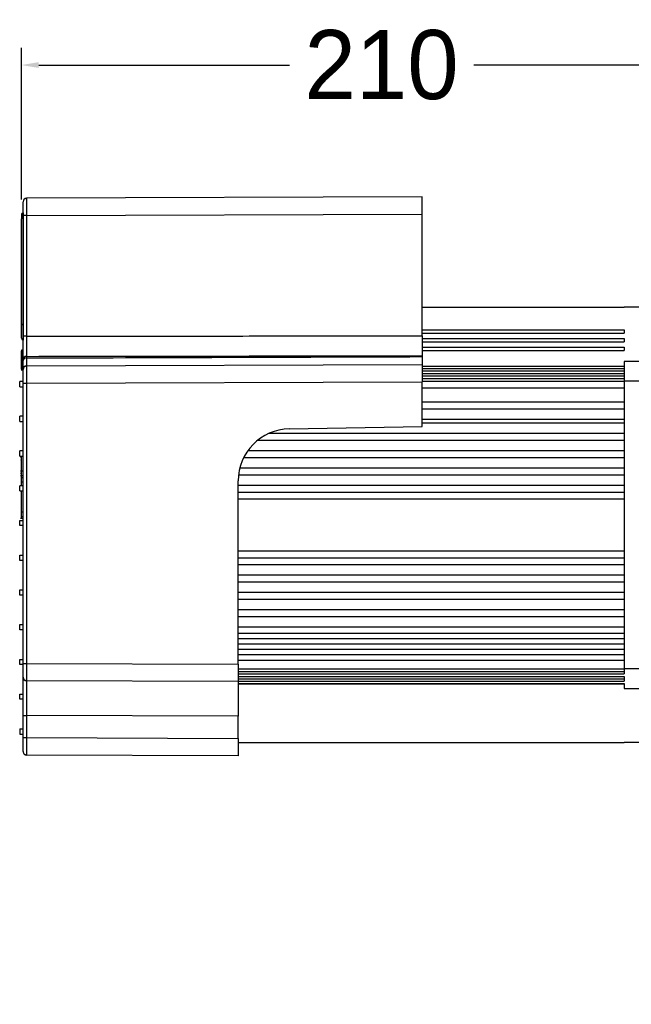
# Model space of a CAD drawing. Header units: millimetres. Extents: x 1088 to 3786, y 72 to 1979.
# Tile 53 of 62: x 2610 to 2787, y 1435 to 1720. Entities that reach past the tile are written whole.
import ezdxf

# ---------------------------------------------------------------- set-up
doc = ezdxf.new("R2010")
doc.units = ezdxf.units.MM
doc.dimstyles.get("Standard").update_dxf_attribs({"dimtxt": 20, "dimasz": 5, "dimexe": 5, "dimexo": 5, "dimgap": 5, "dimtad": 0, "dimtih": 1, "dimtoh": 1, "dimdsep": 46, "dimtxsty": 'Standard', "dimcen": 0.09, "dimadec": 0, "dimazin": 0, "dimtfac": 1, "dimtofl": 0, "dimtmove": 0, "dimatfit": 3, "dimfxl": 0, "dimtolj": 1, "dimtzin": 0, "dimarcsym": 0})

# ---------------------------------------------------------------- blocks, each defined once
blk = doc.blocks.new('*D36')
at = {"color": 0, "lineweight": -2}
for p, q in [((2610.36, 1667.61), (2610.36, 1711.51)), ((2818.84, 1662.46), (2818.84, 1711.51)), ((2615.36, 1706.51), (2687.93, 1706.51)), ((2813.84, 1706.51), (2741.26, 1706.51))]:
    blk.add_line(p, q, dxfattribs=at)
at = {"color": 0, "lineweight": 18}
for points in [[(2615.36, 1707.35), (2615.36, 1705.68), (2610.36, 1706.51)], [(2813.84, 1707.35), (2813.84, 1705.68), (2818.84, 1706.51)]]:
    blk.add_solid(points, dxfattribs=at)
at = {"layer": 'Defpoints', "color": 0, "lineweight": 18}
for p in [(2610.36, 1706.51), (2610.36, 1662.61), (2818.84, 1657.46)]:
    blk.add_point(p, dxfattribs=at)
at = {"color": 0, "lineweight": 18, "insert": (2714.6, 1706.51), "char_height": 20, "attachment_point": 5}
blk.add_mtext('\\A1;210', dxfattribs=at)
blk = doc.blocks.new('*D38')
at = {"color": 0, "lineweight": -2}
for p, q in [((2884.24, 1495.96), (2884.24, 984.23)), ((2670.19, 1279.66), (2670.19, 984.23)), ((2675.19, 989.23), (2748.88, 989.23)), ((2879.24, 989.23), (2805.55, 989.23))]:
    blk.add_line(p, q, dxfattribs=at)
at = {"color": 0, "lineweight": 18}
for points in [[(2675.19, 990.06), (2675.19, 988.4), (2670.19, 989.23)], [(2879.24, 990.06), (2879.24, 988.4), (2884.24, 989.23)]]:
    blk.add_solid(points, dxfattribs=at)
at = {"layer": 'Defpoints', "color": 0, "lineweight": 18}
for p in [(2884.24, 1500.96), (2670.19, 1284.66), (2884.24, 989.23)]:
    blk.add_point(p, dxfattribs=at)
at = {"color": 0, "lineweight": 18, "insert": (2777.21, 989.23), "char_height": 20, "attachment_point": 5}
blk.add_mtext('\\A1;218', dxfattribs=at)

msp = doc.modelspace()

# ---------------------------------------------------------------- linework, layer by layer
for p, q in [((2610.863, 1662.934), (2610.863, 1666.954)), ((2726.337, 1668.359), (2611.864, 1667.959)), ((2726.337, 1663.334), (2726.337, 1668.359)), ((2610.358, 1663.228), (2610.358, 1662.001)), ((2610.358, 1631.227), (2610.358, 1662.001)), ((2610.863, 1663.728), (2610.858, 1663.728)), ((2610.858, 1663.728), (2610.858, 1662.256)), ((2610.863, 1662.256), (2610.858, 1662.256)), ((2610.858, 1662.256), (2610.858, 1631.482)), ((2610.863, 1628.022), (2610.863, 1662.934)), ((2611.864, 1662.934), (2610.863, 1662.934)), ((2611.864, 1662.934), (2726.337, 1663.334)), ((2611.864, 1662.934), (2611.864, 1628.022)), ((2726.337, 1628.191), (2726.337, 1663.334)), ((2726.339, 1636.461), (2784.837, 1636.461)), ((2791.837, 1636.461), (2784.837, 1636.461)), ((2610.358, 1627.454), (2610.358, 1631.227)), ((2610.863, 1631.482), (2610.858, 1631.482)), ((2610.858, 1631.482), (2610.858, 1626.954)), ((2726.339, 1629.934), (2784.837, 1629.934)), ((2784.837, 1629.934), (2784.837, 1628.934)), ((2611.864, 1628.022), (2610.863, 1628.022)), ((2726.337, 1628.191), (2726.337, 1622.41)), ((2726.339, 1628.934), (2784.837, 1628.934)), ((2726.339, 1627.424), (2784.837, 1627.424)), ((2784.837, 1627.424), (2784.837, 1626.424)), ((2610.763, 1624.048), (2610.458, 1624.048)), ((2610.763, 1623.954), (2610.458, 1623.954)), ((2610.458, 1623.954), (2610.458, 1622.439)), ((2610.763, 1622.439), (2610.763, 1623.954)), ((2726.339, 1626.424), (2784.837, 1626.424)), ((2726.339, 1624.924), (2784.837, 1624.924)), ((2726.339, 1623.924), (2784.837, 1623.924)), ((2784.837, 1624.924), (2784.837, 1623.924)), ((2610.358, 1622.529), (2610.296, 1622.529)), ((2610.358, 1622.339), (2610.358, 1623.854)), ((2610.358, 1623.507), (2610.358, 1623.507)), ((2610.358, 1622.429), (2610.358, 1622.429)), ((2610.358, 1620.97), (2610.358, 1622.339)), ((2610.763, 1622.439), (2610.458, 1622.439)), ((2610.458, 1622.439), (2610.458, 1620.96)), ((2610.763, 1620.96), (2610.763, 1622.439)), ((2610.863, 1622.629), (2610.863, 1622.629)), ((2610.863, 1621.034), (2610.863, 1621.504)), ((2611.864, 1622.228), (2611.864, 1621.751)), ((2726.337, 1622.41), (2726.337, 1622.138)), ((2726.337, 1622.138), (2726.337, 1619.847)), ((2610.298, 1618.364), (2610.337, 1618.364)), ((2610.337, 1618.364), (2610.458, 1618.364)), ((2610.358, 1618.554), (2610.358, 1620.97)), ((2610.763, 1620.96), (2610.458, 1620.96)), ((2610.458, 1620.96), (2610.458, 1618.454)), ((2610.763, 1618.454), (2610.458, 1618.454)), ((2610.458, 1618.364), (2610.763, 1618.364)), ((2610.458, 1618.36), (2610.763, 1618.36)), ((2610.763, 1618.454), (2610.763, 1620.96)), ((2610.863, 1614.422), (2610.863, 1618.442)), ((2610.863, 1618.264), (2610.863, 1618.264)), ((2611.864, 1619.447), (2726.337, 1619.847)), ((2726.337, 1619.847), (2726.337, 1614.822)), ((2726.339, 1619.413), (2784.837, 1619.413)), ((2726.339, 1619.4), (2784.837, 1619.4)), ((2726.339, 1618.71), (2784.837, 1618.71)), ((2784.837, 1620.752), (2784.837, 1619.4)), ((2791.837, 1620.752), (2784.837, 1620.752)), ((2784.837, 1619.4), (2784.837, 1616.572)), ((2726.339, 1618.003), (2784.837, 1618.003)), ((2726.339, 1617.296), (2784.837, 1617.296)), ((2726.339, 1616.572), (2784.837, 1616.572)), ((2726.339, 1615.865), (2784.837, 1615.865)), ((2784.837, 1616.572), (2784.837, 1615.084)), ((2610.863, 1614.949), (2609.858, 1614.949)), ((2609.858, 1613.441), (2609.858, 1614.949)), ((2609.858, 1613.441), (2610.863, 1613.441)), ((2610.863, 1614.422), (2611.864, 1614.422)), ((2610.863, 1533.382), (2610.863, 1614.422)), ((2611.864, 1614.422), (2726.337, 1614.822)), ((2611.864, 1614.422), (2611.864, 1533.382)), ((2726.337, 1601.919), (2726.337, 1614.822)), ((2726.339, 1615.084), (2784.837, 1615.084)), ((2726.339, 1613.084), (2784.837, 1613.084)), ((2791.837, 1615.084), (2784.837, 1615.084)), ((2784.837, 1615.084), (2784.837, 1531.837)), ((2726.339, 1609.084), (2784.837, 1609.084)), ((2726.339, 1607.084), (2784.837, 1607.084)), ((2610.863, 1604.899), (2609.858, 1604.899)), ((2609.858, 1603.391), (2609.858, 1604.899)), ((2726.339, 1604.084), (2784.837, 1604.084)), ((2609.858, 1603.391), (2610.863, 1603.391)), ((2687.884, 1601.248), (2726.337, 1601.919)), ((2726.339, 1602.961), (2784.837, 1602.961)), ((2682.047, 1599.961), (2784.837, 1599.961)), ((2678.748, 1597.961), (2784.837, 1597.961)), ((2610.863, 1594.849), (2609.858, 1594.849)), ((2609.858, 1593.341), (2609.858, 1594.849)), ((2609.858, 1593.341), (2610.863, 1593.341)), ((2610.265, 1593.153), (2610.133, 1593.153)), ((2610.265, 1592.964), (2610.14, 1592.964)), ((2674.686, 1592.961), (2784.837, 1592.961)), ((2675.898, 1594.961), (2784.837, 1594.961)), ((2673.556, 1589.961), (2784.837, 1589.961)), ((2610.14, 1589.142), (2610.863, 1589.142)), ((2610.265, 1588.315), (2610.14, 1588.315)), ((2610.863, 1587.625), (2610.14, 1587.625)), ((2610.265, 1587.174), (2610.863, 1587.174)), ((2673.179, 1587.961), (2784.837, 1587.961)), ((2610.863, 1584.799), (2609.858, 1584.799)), ((2609.858, 1583.291), (2609.858, 1584.799)), ((2610.265, 1585.891), (2610.863, 1585.891)), ((2673.072, 1533.168), (2673.072, 1586.176)), ((2673.072, 1584.961), (2784.837, 1584.961)), ((2609.858, 1583.291), (2610.863, 1583.291)), ((2673.072, 1582.961), (2784.837, 1582.961)), ((2673.072, 1580.961), (2784.837, 1580.961)), ((2610.265, 1577.229), (2610.863, 1577.229)), ((2610.265, 1575.889), (2610.863, 1575.889)), ((2609.858, 1574.749), (2610.863, 1574.749)), ((2609.858, 1573.241), (2609.858, 1574.749)), ((2610.863, 1573.241), (2609.858, 1573.241)), ((2610.14, 1575.389), (2610.863, 1575.389)), ((2609.858, 1564.699), (2610.863, 1564.699)), ((2609.858, 1563.191), (2609.858, 1564.699)), ((2673.072, 1565.961), (2784.837, 1565.961)), ((2610.863, 1563.191), (2609.858, 1563.191)), ((2673.072, 1563.961), (2784.837, 1563.961)), ((2673.072, 1561.961), (2784.837, 1561.961)), ((2673.072, 1558.961), (2784.837, 1558.961)), ((2673.072, 1556.961), (2784.837, 1556.961)), ((2609.858, 1554.649), (2610.863, 1554.649)), ((2609.858, 1553.141), (2609.858, 1554.649)), ((2610.863, 1553.141), (2609.858, 1553.141)), ((2673.072, 1553.961), (2784.837, 1553.961)), ((2673.072, 1551.961), (2784.837, 1551.961)), ((2673.072, 1548.961), (2784.837, 1548.961)), ((2609.858, 1544.599), (2610.863, 1544.599)), ((2609.858, 1543.091), (2609.858, 1544.599)), ((2673.072, 1546.961), (2784.837, 1546.961)), ((2610.863, 1543.091), (2609.858, 1543.091)), ((2673.072, 1543.961), (2784.837, 1543.961)), ((2673.072, 1542.161), (2784.837, 1542.161)), ((2673.072, 1540.561), (2784.837, 1540.561)), ((2673.072, 1539.061), (2784.837, 1539.061)), ((2673.072, 1537.461), (2784.837, 1537.461)), ((2673.072, 1535.961), (2784.837, 1535.961)), ((2609.858, 1534.549), (2610.863, 1534.549)), ((2609.858, 1533.041), (2609.858, 1534.549)), ((2610.863, 1533.041), (2609.858, 1533.041)), ((2610.863, 1529.362), (2610.863, 1533.382)), ((2610.863, 1533.382), (2611.864, 1533.382)), ((2611.864, 1533.382), (2673.072, 1533.168)), ((2673.072, 1534.361), (2784.837, 1534.361)), ((2673.072, 1533.168), (2673.072, 1528.143)), ((2673.072, 1531.837), (2784.837, 1531.837)), ((2673.072, 1531.057), (2784.837, 1531.057)), ((2673.072, 1530.35), (2784.837, 1530.35)), ((2784.837, 1531.837), (2784.837, 1530.35)), ((2791.837, 1531.837), (2784.837, 1531.837)), ((2610.863, 1518.307), (2610.863, 1529.362)), ((2673.072, 1528.143), (2611.864, 1528.357)), ((2673.072, 1529.626), (2784.837, 1529.626)), ((2673.072, 1528.919), (2784.837, 1528.919)), ((2673.072, 1528.212), (2784.837, 1528.212)), ((2673.072, 1528.143), (2673.072, 1518.093)), ((2673.072, 1527.521), (2784.837, 1527.521)), ((2673.072, 1527.509), (2784.837, 1527.509)), ((2784.837, 1529.626), (2784.837, 1528.212)), ((2784.837, 1527.521), (2784.837, 1526.167)), ((2609.858, 1524.499), (2610.863, 1524.499)), ((2609.858, 1522.991), (2609.858, 1524.499)), ((2784.837, 1526.167), (2791.837, 1526.167)), ((2610.863, 1522.991), (2609.858, 1522.991)), ((2610.863, 1511.899), (2610.863, 1518.307)), ((2610.863, 1518.307), (2611.864, 1518.307)), ((2611.864, 1518.307), (2611.864, 1511.899)), ((2673.072, 1518.093), (2611.864, 1518.307)), ((2673.072, 1511.685), (2673.072, 1518.093)), ((2609.858, 1514.449), (2610.863, 1514.449)), ((2609.858, 1514.449), (2609.858, 1512.941)), ((2609.858, 1512.941), (2610.863, 1512.941)), ((2610.863, 1507.879), (2610.863, 1511.899)), ((2610.863, 1511.899), (2611.864, 1511.899)), ((2611.864, 1511.899), (2673.072, 1511.685)), ((2673.072, 1511.685), (2673.072, 1506.66)), ((2673.072, 1510.461), (2784.837, 1510.461)), ((2791.837, 1510.459), (2784.837, 1510.459)), ((2673.072, 1506.66), (2611.864, 1506.874))]:
    msp.add_line(p, q)
for centre, radius, start, end in [((2611.868, 1666.954), 1.005, 90.2, 180), ((2610.858, 1663.228), 0.5, 90, 180), ((2610.858, 1627.454), 0.5, 180, 270), ((2610.458, 1623.854), 0.1, 90, 180), ((2610.458, 1622.339), 0.1, 90, 180), ((2610.458, 1618.554), 0.1, 180, 270), ((2610.763, 1618.354), 0.1, 0, 90), ((2611.868, 1618.442), 1.005, 90.2, 180), ((2688.147, 1586.176), 15.075, 91, 180), ((2611.868, 1529.362), 1.005, 180, 269.8), ((2611.868, 1507.879), 1.005, 180, 201.30223), ((2611.868, 1507.879), 1.005, 221.27013, 269.8)]:
    msp.add_arc(centre, radius, start, end)
for centre, major_axis, ratio, start_param, end_param in [((2610.858, 1662.001), (0.5, 0), 0.5092598, 1.5707963, 3.1415927), ((2610.858, 1631.227), (0.5, 0), 0.5092598, 1.5707963, 3.1415927), ((2610.458, 1623.948), (-0.1, 0), 0.9999999, 4.7353675, 6.2814163), ((2610.458, 1623.948), (-0.1, 0), 0.999998, 4.715068, 6.2808669), ((2610.763, 1624.148), (0.1, 0), 0.9999967, 4.7383937, 6.2867307), ((2610.763, 1624.148), (-0.1, 0), 1, 1.5923286, 3.1415786), ((2611.868, 1621.504), (1.005, 0), 0.7205924, 1.5742869, 3.1415927), ((2611.868, 1621.034), (1.005, 0), 0.7134656, 1.5742871, 3.1415927), ((2610.458, 1620.97), (0.1, 0), 0.1035606, 3.1415927, 4.712389), ((2610.458, 1618.464), (-0.1, 0), 0.9999946, 6.2826305, 7.8610924), ((2610.458, 1618.46), (-0.1, 0), 0.9999882, 0.0046223, 1.5903256), ((2610.763, 1618.26), (0.1, 0), 0.9999821, 0.0013817, 1.5810575), ((2610.763, 1618.264), (0.1, 0), 0.9999999, 0.0000039, 1.5717026)]:
    msp.add_ellipse(centre, major_axis=major_axis, ratio=ratio, start_param=start_param, end_param=end_param)
for points, degree, knots in [([(2611.864, 1667.86), (2611.769, 1667.877), (2611.582, 1667.879), (2611.304, 1667.784), (2611.071, 1667.589), (2610.969, 1667.415), (2610.93, 1667.317)], 3, [0, 0, 0, 0, 0.2442257, 0.4974427, 0.7522353, 1, 1, 1, 1]), ([(2611.863, 1667.865), (2611.863, 1667.865), (2611.863, 1667.862), (2611.863, 1667.856), (2611.863, 1667.849), (2611.863, 1667.841), (2611.863, 1667.833), (2611.863, 1667.825), (2611.863, 1667.817), (2611.863, 1667.808), (2611.863, 1667.799), (2611.863, 1667.79), (2611.863, 1667.78), (2611.863, 1667.77), (2611.863, 1667.76), (2611.863, 1667.75), (2611.863, 1667.74), (2611.863, 1667.729), (2611.863, 1667.718), (2611.863, 1667.707), (2611.863, 1667.695), (2611.863, 1667.683), (2611.863, 1667.671), (2611.863, 1667.659), (2611.863, 1667.646), (2611.863, 1667.634), (2611.863, 1667.621), (2611.863, 1667.607), (2611.863, 1667.594), (2611.863, 1667.58), (2611.863, 1667.566), (2611.863, 1667.552), (2611.863, 1667.538), (2611.863, 1667.523), (2611.863, 1667.508), (2611.863, 1667.493), (2611.863, 1667.477), (2611.863, 1667.462), (2611.863, 1667.446), (2611.863, 1667.43), (2611.863, 1667.413), (2611.863, 1667.397), (2611.863, 1667.38), (2611.863, 1667.363), (2611.863, 1667.345), (2611.863, 1667.328), (2611.863, 1667.31), (2611.863, 1667.292), (2611.863, 1667.274), (2611.863, 1667.255), (2611.863, 1667.237), (2611.863, 1667.218), (2611.863, 1667.199), (2611.863, 1667.179), (2611.863, 1667.16), (2611.863, 1667.14), (2611.863, 1667.12), (2611.863, 1667.1), (2611.863, 1667.079), (2611.863, 1667.059), (2611.862, 1667.038), (2611.862, 1667.017), (2611.862, 1666.995), (2611.862, 1666.974), (2611.862, 1666.952), (2611.862, 1666.93), (2611.862, 1666.908), (2611.862, 1666.885), (2611.862, 1666.863), (2611.862, 1666.84), (2611.862, 1666.817), (2611.862, 1666.794), (2611.862, 1666.771), (2611.862, 1666.747), (2611.862, 1666.723), (2611.862, 1666.699), (2611.862, 1666.675), (2611.862, 1666.651), (2611.862, 1666.626), (2611.862, 1666.601), (2611.862, 1666.576), (2611.862, 1666.551), (2611.862, 1666.526), (2611.862, 1666.5), (2611.862, 1666.475), (2611.862, 1666.449), (2611.862, 1666.423), (2611.862, 1666.396), (2611.862, 1666.37), (2611.862, 1666.343), (2611.862, 1666.316), (2611.862, 1666.289), (2611.862, 1666.262), (2611.862, 1666.235), (2611.862, 1666.207), (2611.862, 1666.18), (2611.862, 1666.152), (2611.862, 1666.124), (2611.862, 1666.096), (2611.862, 1666.067), (2611.862, 1666.039), (2611.862, 1666.01), (2611.862, 1665.981), (2611.862, 1665.952), (2611.862, 1665.923), (2611.862, 1665.894), (2611.862, 1665.864), (2611.862, 1665.835), (2611.863, 1665.805), (2611.863, 1665.775), (2611.863, 1665.745), (2611.863, 1665.715), (2611.863, 1665.684), (2611.863, 1665.654), (2611.863, 1665.623), (2611.863, 1665.592), (2611.863, 1665.561), (2611.863, 1665.53), (2611.863, 1665.499), (2611.863, 1665.468), (2611.863, 1665.436), (2611.863, 1665.405), (2611.863, 1665.373), (2611.863, 1665.341), (2611.863, 1665.309), (2611.863, 1665.277), (2611.863, 1665.245), (2611.863, 1665.212), (2611.863, 1665.18), (2611.863, 1665.147), (2611.863, 1665.114), (2611.863, 1665.082), (2611.863, 1665.049), (2611.863, 1665.016), (2611.863, 1664.982), (2611.863, 1664.949), (2611.863, 1664.916), (2611.863, 1664.882), (2611.863, 1664.849), (2611.863, 1664.815), (2611.863, 1664.781), (2611.863, 1664.747), (2611.863, 1664.713), (2611.863, 1664.679), (2611.863, 1664.645), (2611.863, 1664.611), (2611.863, 1664.577), (2611.863, 1664.542), (2611.863, 1664.508), (2611.863, 1664.473), (2611.863, 1664.438), (2611.863, 1664.404), (2611.863, 1664.369), (2611.863, 1664.334), (2611.863, 1664.299), (2611.863, 1664.264), (2611.863, 1664.229), (2611.863, 1664.194), (2611.863, 1664.158), (2611.863, 1664.123), (2611.863, 1664.088), (2611.863, 1664.052), (2611.863, 1664.017), (2611.863, 1663.981), (2611.863, 1663.946), (2611.863, 1663.91), (2611.864, 1663.874), (2611.864, 1663.839), (2611.864, 1663.803), (2611.864, 1663.767), (2611.864, 1663.731), (2611.864, 1663.695), (2611.864, 1663.659), (2611.864, 1663.623), (2611.864, 1663.587), (2611.864, 1663.551), (2611.864, 1663.515), (2611.864, 1663.479), (2611.864, 1663.443), (2611.864, 1663.406), (2611.864, 1663.37), (2611.864, 1663.334), (2611.864, 1663.298), (2611.864, 1663.261), (2611.864, 1663.225), (2611.864, 1663.189), (2611.864, 1663.152), (2611.864, 1663.116), (2611.864, 1663.08), (2611.864, 1663.043), (2611.864, 1663.007), (2611.864, 1662.971), (2611.864, 1662.946), (2611.864, 1662.934)], 3, [0, 0, 0, 0, 0.0011298, 0.0063872, 0.0116445, 0.0169019, 0.0221593, 0.0274166, 0.032674, 0.0379313, 0.0431887, 0.048446, 0.0537034, 0.0589607, 0.0642181, 0.0694754, 0.0747328, 0.0799901, 0.0852475, 0.0905048, 0.0957621, 0.1010195, 0.1062768, 0.1115341, 0.1167915, 0.1220488, 0.1273061, 0.1325634, 0.1378208, 0.1430781, 0.1483354, 0.1535927, 0.15885, 0.1641073, 0.1693647, 0.174622, 0.1798793, 0.1851366, 0.1903939, 0.1956512, 0.2009085, 0.2061658, 0.2114231, 0.2166804, 0.2219377, 0.227195, 0.2324523, 0.2377095, 0.2429668, 0.2482241, 0.2534814, 0.2587387, 0.263996, 0.2692532, 0.2745105, 0.2797678, 0.2850251, 0.2902823, 0.2955396, 0.3007969, 0.3060541, 0.3113114, 0.3165687, 0.3218259, 0.3270832, 0.3323404, 0.3375977, 0.342855, 0.3481122, 0.3533695, 0.3586267, 0.363884, 0.3691412, 0.3743985, 0.3796557, 0.3849129, 0.3901702, 0.3954274, 0.4006847, 0.4059419, 0.4111991, 0.4164564, 0.4217136, 0.4269708, 0.432228, 0.4374853, 0.4427425, 0.4479997, 0.4532569, 0.4585142, 0.4637714, 0.4690286, 0.4742858, 0.479543, 0.4848002, 0.4900574, 0.4953147, 0.5005719, 0.5058291, 0.5110863, 0.5163435, 0.5216007, 0.5268579, 0.5321151, 0.5373723, 0.5426295, 0.5478867, 0.5531438, 0.558401, 0.5636582, 0.5689154, 0.5741726, 0.5794298, 0.584687, 0.5899441, 0.5952013, 0.6004585, 0.6057157, 0.6109729, 0.61623, 0.6214872, 0.6267444, 0.6320015, 0.6372587, 0.6425159, 0.647773, 0.6530302, 0.6582874, 0.6635445, 0.6688017, 0.6740588, 0.679316, 0.6845732, 0.6898303, 0.6950875, 0.7003446, 0.7056018, 0.7108589, 0.7161161, 0.7213732, 0.7266304, 0.7318875, 0.7371446, 0.7424018, 0.7476589, 0.752916, 0.7581732, 0.7634303, 0.7686875, 0.7739446, 0.7792017, 0.7844588, 0.789716, 0.7949731, 0.8002302, 0.8054873, 0.8107445, 0.8160016, 0.8212587, 0.8265158, 0.8317729, 0.8370301, 0.8422872, 0.8475443, 0.8528014, 0.8580585, 0.8633156, 0.8685727, 0.8738298, 0.8790869, 0.884344, 0.8896011, 0.8948582, 0.9001153, 0.9053724, 0.9106295, 0.9158866, 0.9211437, 0.9264008, 0.9316579, 0.936915, 0.9421721, 0.9474292, 0.9526863, 0.9579434, 0.9632004, 0.9684575, 0.9737146, 0.9789717, 0.9842288, 0.9894858, 0.9947429, 1, 1, 1, 1]), ([(2611.864, 1667.959), (2611.864, 1667.959), (2611.864, 1667.959), (2611.864, 1667.959), (2611.864, 1667.958), (2611.864, 1667.957), (2611.864, 1667.956), (2611.864, 1667.955), (2611.864, 1667.953), (2611.864, 1667.951), (2611.864, 1667.949), (2611.864, 1667.946), (2611.864, 1667.943), (2611.864, 1667.94), (2611.864, 1667.937), (2611.864, 1667.933), (2611.864, 1667.93), (2611.864, 1667.926), (2611.864, 1667.921), (2611.864, 1667.917), (2611.864, 1667.912), (2611.864, 1667.907), (2611.864, 1667.901), (2611.864, 1667.896), (2611.864, 1667.89), (2611.864, 1667.884), (2611.864, 1667.877), (2611.864, 1667.871), (2611.863, 1667.867), (2611.863, 1667.865)], 3, [0, 0, 0, 0, 0.0373343, 0.0746685, 0.1120027, 0.1493369, 0.1866711, 0.2240053, 0.2613395, 0.2986736, 0.3360078, 0.3733419, 0.410676, 0.4480101, 0.4853442, 0.5226782, 0.5600123, 0.5973464, 0.6346804, 0.6720144, 0.7093484, 0.7466824, 0.7840164, 0.8213503, 0.8586843, 0.8960182, 0.9333521, 0.9706861, 1, 1, 1, 1]), ([(2610.863, 1621.504), (2610.863, 1622.135), (2610.863, 1622.893), (2610.863, 1623.267), (2610.863, 1623.666), (2610.863, 1624.064), (2610.863, 1624.9), (2610.863, 1625.767), (2610.863, 1626.658), (2610.863, 1627.11), (2610.863, 1627.565), (2610.863, 1628.022)], 2, [0, 0, 0, 0.25, 0.25, 0.375, 0.375, 0.5, 0.625, 0.75, 0.875, 0.875, 1, 1, 1]), ([(2611.864, 1628.022), (2611.865, 1627.752), (2611.865, 1627.482), (2611.866, 1626.946), (2611.866, 1626.679), (2611.866, 1626.151), (2611.866, 1625.89), (2611.867, 1625.375), (2611.867, 1625.121), (2611.867, 1624.625), (2611.866, 1624.14), (2611.866, 1623.451), (2611.865, 1622.808), (2611.865, 1622.415), (2611.864, 1622.228)], 3, [0, 0, 0, 0, 0.125, 0.125, 0.25, 0.25, 0.375, 0.375, 0.5, 0.5, 0.625, 0.75, 0.875, 1, 1, 1, 1]), ([(2611.864, 1621.751), (2630.921, 1621.815), (2669.078, 1621.945), (2707.236, 1622.074), (2726.337, 1622.138)], 3, [0, 0, 0, 0, 0.4994143, 1, 1, 1, 1]), ([(2610.458, 1618.465), (2610.458, 1618.457), (2610.458, 1618.451), (2610.458, 1618.435), (2610.458, 1618.427), (2610.458, 1618.413), (2610.458, 1618.393), (2610.458, 1618.376), (2610.458, 1618.369), (2610.458, 1618.365), (2610.458, 1618.365), (2610.458, 1618.364), (2610.458, 1618.364), (2610.458, 1618.364)], 3, [0, 0, 0, 0, 0.1092603, 0.1092603, 0.2524583, 0.2524583, 0.3956564, 0.6820525, 0.8252505, 0.8252505, 0.9684486, 0.9684486, 1, 1, 1, 1]), ([(2610.763, 1618.364), (2610.763, 1618.364), (2610.763, 1618.364), (2610.763, 1618.365), (2610.763, 1618.371), (2610.763, 1618.388), (2610.763, 1618.406), (2610.763, 1618.412), (2610.763, 1618.427), (2610.763, 1618.435), (2610.763, 1618.444), (2610.763, 1618.445), (2610.763, 1618.447)], 3, [0, 0, 0, 0, 0.0367103, 0.0367103, 0.3513324, 0.6659546, 0.6659546, 0.8232656, 0.8232656, 0.9805767, 0.9805767, 1, 1, 1, 1]), ([(2610.863, 1618.442), (2610.863, 1618.442), (2610.863, 1618.7), (2610.863, 1618.952), (2610.863, 1619.284), (2610.863, 1619.691), (2610.863, 1619.932), (2610.863, 1620.417), (2610.863, 1621.034)], 2, [0, 0, 0, 0.25, 0.375, 0.5, 0.625, 0.75, 0.75, 1, 1, 1]), ([(2611.864, 1619.348), (2611.769, 1619.365), (2611.582, 1619.367), (2611.304, 1619.272), (2611.071, 1619.078), (2610.969, 1618.903), (2610.93, 1618.805)], 3, [0, 0, 0, 0, 0.2442257, 0.4974427, 0.7522353, 1, 1, 1, 1]), ([(2611.863, 1619.353), (2611.863, 1619.353), (2611.863, 1619.35), (2611.863, 1619.344), (2611.863, 1619.337), (2611.863, 1619.329), (2611.863, 1619.321), (2611.863, 1619.313), (2611.863, 1619.305), (2611.863, 1619.296), (2611.863, 1619.287), (2611.863, 1619.278), (2611.863, 1619.268), (2611.863, 1619.258), (2611.863, 1619.248), (2611.863, 1619.238), (2611.863, 1619.228), (2611.863, 1619.217), (2611.863, 1619.206), (2611.863, 1619.195), (2611.863, 1619.183), (2611.863, 1619.171), (2611.863, 1619.159), (2611.863, 1619.147), (2611.863, 1619.135), (2611.863, 1619.122), (2611.863, 1619.109), (2611.863, 1619.096), (2611.863, 1619.082), (2611.863, 1619.068), (2611.863, 1619.054), (2611.863, 1619.04), (2611.863, 1619.026), (2611.863, 1619.011), (2611.863, 1618.996), (2611.863, 1618.981), (2611.863, 1618.965), (2611.863, 1618.95), (2611.863, 1618.934), (2611.863, 1618.918), (2611.863, 1618.901), (2611.863, 1618.885), (2611.863, 1618.868), (2611.863, 1618.851), (2611.863, 1618.833), (2611.863, 1618.816), (2611.863, 1618.798), (2611.863, 1618.78), (2611.863, 1618.762), (2611.863, 1618.743), (2611.863, 1618.725), (2611.863, 1618.706), (2611.863, 1618.687), (2611.863, 1618.667), (2611.863, 1618.648), (2611.863, 1618.628), (2611.863, 1618.608), (2611.863, 1618.588), (2611.863, 1618.567), (2611.863, 1618.547), (2611.862, 1618.526), (2611.862, 1618.505), (2611.862, 1618.483), (2611.862, 1618.462), (2611.862, 1618.44), (2611.862, 1618.418), (2611.862, 1618.396), (2611.862, 1618.374), (2611.862, 1618.351), (2611.862, 1618.328), (2611.862, 1618.305), (2611.862, 1618.282), (2611.862, 1618.259), (2611.862, 1618.235), (2611.862, 1618.211), (2611.862, 1618.187), (2611.862, 1618.163), (2611.862, 1618.139), (2611.862, 1618.114), (2611.862, 1618.089), (2611.862, 1618.064), (2611.862, 1618.039), (2611.862, 1618.014), (2611.862, 1617.988), (2611.862, 1617.963), (2611.862, 1617.937), (2611.862, 1617.911), (2611.862, 1617.884), (2611.862, 1617.858), (2611.862, 1617.831), (2611.862, 1617.805), (2611.862, 1617.778), (2611.862, 1617.75), (2611.862, 1617.723), (2611.862, 1617.696), (2611.862, 1617.668), (2611.862, 1617.64), (2611.862, 1617.612), (2611.862, 1617.584), (2611.862, 1617.555), (2611.862, 1617.527), (2611.862, 1617.498), (2611.862, 1617.469), (2611.862, 1617.44), (2611.862, 1617.411), (2611.862, 1617.382), (2611.862, 1617.352), (2611.862, 1617.323), (2611.863, 1617.293), (2611.863, 1617.263), (2611.863, 1617.233), (2611.863, 1617.203), (2611.863, 1617.172), (2611.863, 1617.142), (2611.863, 1617.111), (2611.863, 1617.08), (2611.863, 1617.049), (2611.863, 1617.018), (2611.863, 1616.987), (2611.863, 1616.956), (2611.863, 1616.924), (2611.863, 1616.893), (2611.863, 1616.861), (2611.863, 1616.829), (2611.863, 1616.797), (2611.863, 1616.765), (2611.863, 1616.733), (2611.863, 1616.7), (2611.863, 1616.668), (2611.863, 1616.635), (2611.863, 1616.603), (2611.863, 1616.57), (2611.863, 1616.537), (2611.863, 1616.504), (2611.863, 1616.471), (2611.863, 1616.437), (2611.863, 1616.404), (2611.863, 1616.371), (2611.863, 1616.337), (2611.863, 1616.303), (2611.863, 1616.269), (2611.863, 1616.236), (2611.863, 1616.202), (2611.863, 1616.168), (2611.863, 1616.133), (2611.863, 1616.099), (2611.863, 1616.065), (2611.863, 1616.03), (2611.863, 1615.996), (2611.863, 1615.961), (2611.863, 1615.927), (2611.863, 1615.892), (2611.863, 1615.857), (2611.863, 1615.822), (2611.863, 1615.787), (2611.863, 1615.752), (2611.863, 1615.717), (2611.863, 1615.682), (2611.863, 1615.647), (2611.863, 1615.611), (2611.863, 1615.576), (2611.863, 1615.541), (2611.863, 1615.505), (2611.863, 1615.469), (2611.863, 1615.434), (2611.863, 1615.398), (2611.864, 1615.363), (2611.864, 1615.327), (2611.864, 1615.291), (2611.864, 1615.255), (2611.864, 1615.219), (2611.864, 1615.183), (2611.864, 1615.147), (2611.864, 1615.111), (2611.864, 1615.075), (2611.864, 1615.039), (2611.864, 1615.003), (2611.864, 1614.967), (2611.864, 1614.931), (2611.864, 1614.894), (2611.864, 1614.858), (2611.864, 1614.822), (2611.864, 1614.786), (2611.864, 1614.749), (2611.864, 1614.713), (2611.864, 1614.677), (2611.864, 1614.64), (2611.864, 1614.604), (2611.864, 1614.568), (2611.864, 1614.531), (2611.864, 1614.495), (2611.864, 1614.459), (2611.864, 1614.434), (2611.864, 1614.422)], 3, [0, 0, 0, 0, 0.0011037, 0.0063609, 0.0116181, 0.0168753, 0.0221325, 0.0273897, 0.0326469, 0.0379041, 0.0431613, 0.0484186, 0.0536758, 0.058933, 0.0641902, 0.0694474, 0.0747047, 0.0799619, 0.0852191, 0.0904763, 0.0957336, 0.1009908, 0.106248, 0.1115053, 0.1167625, 0.1220197, 0.127277, 0.1325342, 0.1377914, 0.1430487, 0.1483059, 0.1535632, 0.1588204, 0.1640776, 0.1693349, 0.1745921, 0.1798494, 0.1851066, 0.1903639, 0.1956211, 0.2008784, 0.2061357, 0.2113929, 0.2166502, 0.2219074, 0.2271647, 0.232422, 0.2376792, 0.2429365, 0.2481938, 0.253451, 0.2587083, 0.2639656, 0.2692229, 0.2744801, 0.2797374, 0.2849947, 0.290252, 0.2955093, 0.3007665, 0.3060238, 0.3112811, 0.3165384, 0.3217957, 0.327053, 0.3323103, 0.3375676, 0.3428249, 0.3480822, 0.3533395, 0.3585968, 0.3638541, 0.3691114, 0.3743687, 0.379626, 0.3848833, 0.3901406, 0.3953979, 0.4006552, 0.4059125, 0.4111698, 0.4164272, 0.4216845, 0.4269418, 0.4321991, 0.4374564, 0.4427138, 0.4479711, 0.4532284, 0.4584858, 0.4637431, 0.4690004, 0.4742578, 0.4795151, 0.4847724, 0.4900298, 0.4952871, 0.5005445, 0.5058018, 0.5110591, 0.5163165, 0.5215738, 0.5268312, 0.5320885, 0.5373459, 0.5426033, 0.5478606, 0.553118, 0.5583753, 0.5636327, 0.5688901, 0.5741474, 0.5794048, 0.5846622, 0.5899195, 0.5951769, 0.6004343, 0.6056917, 0.610949, 0.6162064, 0.6214638, 0.6267212, 0.6319786, 0.637236, 0.6424933, 0.6477507, 0.6530081, 0.6582655, 0.6635229, 0.6687803, 0.6740377, 0.6792951, 0.6845525, 0.6898099, 0.6950673, 0.7003247, 0.7055821, 0.7108396, 0.716097, 0.7213544, 0.7266118, 0.7318692, 0.7371266, 0.7423841, 0.7476415, 0.7528989, 0.7581563, 0.7634138, 0.7686712, 0.7739286, 0.7791861, 0.7844435, 0.7897009, 0.7949584, 0.8002158, 0.8054733, 0.8107307, 0.8159882, 0.8212456, 0.8265031, 0.8317605, 0.837018, 0.8422754, 0.8475329, 0.8527903, 0.8580478, 0.8633053, 0.8685627, 0.8738202, 0.8790777, 0.8843351, 0.8895926, 0.8948501, 0.9001076, 0.905365, 0.9106225, 0.91588, 0.9211375, 0.926395, 0.9316525, 0.93691, 0.9421675, 0.9474249, 0.9526824, 0.9579399, 0.9631974, 0.9684549, 0.9737124, 0.97897, 0.9842275, 0.989485, 0.9947425, 1, 1, 1, 1]), ([(2611.864, 1619.447), (2611.864, 1619.447), (2611.864, 1619.447), (2611.864, 1619.447), (2611.864, 1619.446), (2611.864, 1619.445), (2611.864, 1619.444), (2611.864, 1619.443), (2611.864, 1619.441), (2611.864, 1619.439), (2611.864, 1619.437), (2611.864, 1619.434), (2611.864, 1619.431), (2611.864, 1619.428), (2611.864, 1619.425), (2611.864, 1619.422), (2611.864, 1619.418), (2611.864, 1619.414), (2611.864, 1619.409), (2611.864, 1619.405), (2611.864, 1619.4), (2611.864, 1619.395), (2611.864, 1619.389), (2611.864, 1619.384), (2611.864, 1619.378), (2611.864, 1619.372), (2611.864, 1619.365), (2611.864, 1619.359), (2611.863, 1619.355), (2611.863, 1619.353)], 3, [0, 0, 0, 0, 0.0373272, 0.0746545, 0.1119817, 0.149309, 0.1866363, 0.2239636, 0.2612909, 0.2986182, 0.3359455, 0.3732728, 0.4106001, 0.4479275, 0.4852548, 0.5225822, 0.5599095, 0.5972369, 0.6345643, 0.6718917, 0.7092191, 0.7465465, 0.7838739, 0.8212013, 0.8585288, 0.8958562, 0.9331837, 0.9705111, 1, 1, 1, 1]), ([(2610.265, 1593.409), (2610.265, 1593.409), (2610.265, 1592.454), (2610.265, 1590.098), (2610.265, 1589.144), (2610.265, 1589.142)], 3, [0, 0, 0, 0, 0.5002104, 0.5002104, 1, 1, 1, 1]), ([(2610.265, 1592.157), (2610.265, 1592.232), (2610.265, 1592.269), (2610.265, 1592.269), (2610.265, 1592.269), (2610.265, 1592.269)], 3, [0, 0, 0, 0, 0.3333333, 0.3333333, 1, 1, 1, 1]), ([(2610.265, 1583.299), (2610.265, 1582.831), (2610.265, 1582.341), (2610.265, 1581.828), (2610.265, 1581.828), (2610.265, 1577.893), (2610.265, 1577.893), (2610.265, 1577.66), (2610.265, 1577.438), (2610.265, 1577.229)], 3, [0, 0, 0, 0, 0.2541314, 0.2541314, 0.2541314, 0.6270657, 0.6270657, 0.6270657, 1, 1, 1, 1]), ([(2611.864, 1533.382), (2611.864, 1533.37), (2611.864, 1533.345), (2611.864, 1533.309), (2611.864, 1533.273), (2611.864, 1533.236), (2611.864, 1533.2), (2611.864, 1533.164), (2611.864, 1533.127), (2611.864, 1533.091), (2611.864, 1533.055), (2611.864, 1533.018), (2611.864, 1532.982), (2611.864, 1532.946), (2611.864, 1532.91), (2611.864, 1532.873), (2611.864, 1532.837), (2611.864, 1532.801), (2611.864, 1532.765), (2611.864, 1532.729), (2611.864, 1532.693), (2611.864, 1532.657), (2611.864, 1532.621), (2611.864, 1532.585), (2611.864, 1532.549), (2611.864, 1532.513), (2611.864, 1532.477), (2611.864, 1532.442), (2611.863, 1532.406), (2611.863, 1532.37), (2611.863, 1532.335), (2611.863, 1532.299), (2611.863, 1532.264), (2611.863, 1532.228), (2611.863, 1532.193), (2611.863, 1532.157), (2611.863, 1532.122), (2611.863, 1532.087), (2611.863, 1532.052), (2611.863, 1532.017), (2611.863, 1531.982), (2611.863, 1531.947), (2611.863, 1531.912), (2611.863, 1531.877), (2611.863, 1531.843), (2611.863, 1531.808), (2611.863, 1531.774), (2611.863, 1531.739), (2611.863, 1531.705), (2611.863, 1531.671), (2611.863, 1531.637), (2611.863, 1531.602), (2611.863, 1531.569), (2611.863, 1531.535), (2611.863, 1531.501), (2611.863, 1531.467), (2611.863, 1531.434), (2611.863, 1531.4), (2611.863, 1531.367), (2611.863, 1531.333), (2611.863, 1531.3), (2611.863, 1531.267), (2611.863, 1531.234), (2611.863, 1531.202), (2611.863, 1531.169), (2611.863, 1531.136), (2611.863, 1531.104), (2611.863, 1531.071), (2611.863, 1531.039), (2611.863, 1531.007), (2611.863, 1530.975), (2611.863, 1530.943), (2611.863, 1530.911), (2611.863, 1530.88), (2611.863, 1530.848), (2611.863, 1530.817), (2611.863, 1530.786), (2611.863, 1530.755), (2611.863, 1530.724), (2611.863, 1530.693), (2611.863, 1530.662), (2611.863, 1530.632), (2611.863, 1530.601), (2611.863, 1530.571), (2611.863, 1530.541), (2611.863, 1530.511), (2611.862, 1530.481), (2611.862, 1530.452), (2611.862, 1530.422), (2611.862, 1530.393), (2611.862, 1530.364), (2611.862, 1530.335), (2611.862, 1530.306), (2611.862, 1530.277), (2611.862, 1530.249), (2611.862, 1530.22), (2611.862, 1530.192), (2611.862, 1530.164), (2611.862, 1530.136), (2611.862, 1530.109), (2611.862, 1530.081), (2611.862, 1530.054), (2611.862, 1530.027), (2611.862, 1530), (2611.862, 1529.973), (2611.862, 1529.946), (2611.862, 1529.92), (2611.862, 1529.893), (2611.862, 1529.867), (2611.862, 1529.841), (2611.862, 1529.816), (2611.862, 1529.79), (2611.862, 1529.765), (2611.862, 1529.74), (2611.862, 1529.715), (2611.862, 1529.69), (2611.862, 1529.665), (2611.862, 1529.641), (2611.862, 1529.617), (2611.862, 1529.593), (2611.862, 1529.569), (2611.862, 1529.545), (2611.862, 1529.522), (2611.862, 1529.499), (2611.862, 1529.476), (2611.862, 1529.453), (2611.862, 1529.43), (2611.862, 1529.408), (2611.862, 1529.386), (2611.862, 1529.364), (2611.862, 1529.342), (2611.862, 1529.321), (2611.862, 1529.299), (2611.862, 1529.278), (2611.863, 1529.257), (2611.863, 1529.237), (2611.863, 1529.216), (2611.863, 1529.196), (2611.863, 1529.176), (2611.863, 1529.156), (2611.863, 1529.137), (2611.863, 1529.117), (2611.863, 1529.098), (2611.863, 1529.079), (2611.863, 1529.061), (2611.863, 1529.042), (2611.863, 1529.024), (2611.863, 1529.006), (2611.863, 1528.988), (2611.863, 1528.971), (2611.863, 1528.953), (2611.863, 1528.936), (2611.863, 1528.919), (2611.863, 1528.903), (2611.863, 1528.886), (2611.863, 1528.87), (2611.863, 1528.854), (2611.863, 1528.839), (2611.863, 1528.823), (2611.863, 1528.808), (2611.863, 1528.793), (2611.863, 1528.778), (2611.863, 1528.764), (2611.863, 1528.75), (2611.863, 1528.736), (2611.863, 1528.722), (2611.863, 1528.709), (2611.863, 1528.695), (2611.863, 1528.682), (2611.863, 1528.67), (2611.863, 1528.657), (2611.863, 1528.645), (2611.863, 1528.633), (2611.863, 1528.621), (2611.863, 1528.609), (2611.863, 1528.598), (2611.863, 1528.587), (2611.863, 1528.576), (2611.863, 1528.566), (2611.863, 1528.556), (2611.863, 1528.546), (2611.863, 1528.536), (2611.863, 1528.526), (2611.863, 1528.517), (2611.863, 1528.508), (2611.863, 1528.499), (2611.863, 1528.491), (2611.863, 1528.483), (2611.863, 1528.475), (2611.863, 1528.467), (2611.863, 1528.46), (2611.863, 1528.452), (2611.864, 1528.445), (2611.864, 1528.439), (2611.864, 1528.432), (2611.864, 1528.426), (2611.864, 1528.42), (2611.864, 1528.415), (2611.864, 1528.409), (2611.864, 1528.404), (2611.864, 1528.399), (2611.864, 1528.395), (2611.864, 1528.39), (2611.864, 1528.386), (2611.864, 1528.383), (2611.864, 1528.379), (2611.864, 1528.376), (2611.864, 1528.373), (2611.864, 1528.37), (2611.864, 1528.367), (2611.864, 1528.365), (2611.864, 1528.363), (2611.864, 1528.361), (2611.864, 1528.36), (2611.864, 1528.359), (2611.864, 1528.358), (2611.864, 1528.357), (2611.864, 1528.357), (2611.864, 1528.357), (2611.864, 1528.357)], 3, [0, 0, 0, 0, 0.0046082, 0.0092163, 0.0138245, 0.0184326, 0.0230408, 0.027649, 0.0322571, 0.0368653, 0.0414734, 0.0460816, 0.0506898, 0.0552979, 0.0599061, 0.0645143, 0.0691225, 0.0737306, 0.0783388, 0.082947, 0.0875552, 0.0921633, 0.0967715, 0.1013797, 0.1059879, 0.1105961, 0.1152042, 0.1198124, 0.1244206, 0.1290288, 0.133637, 0.1382452, 0.1428534, 0.1474615, 0.1520697, 0.1566779, 0.1612861, 0.1658943, 0.1705025, 0.1751107, 0.1797189, 0.1843271, 0.1889353, 0.1935435, 0.1981517, 0.2027599, 0.2073681, 0.2119763, 0.2165845, 0.2211928, 0.225801, 0.2304092, 0.2350174, 0.2396256, 0.2442338, 0.248842, 0.2534503, 0.2580585, 0.2626667, 0.2672749, 0.2718831, 0.2764914, 0.2810996, 0.2857078, 0.2903161, 0.2949243, 0.2995325, 0.3041407, 0.308749, 0.3133572, 0.3179654, 0.3225737, 0.3271819, 0.3317902, 0.3363984, 0.3410066, 0.3456149, 0.3502231, 0.3548314, 0.3594396, 0.3640479, 0.3686561, 0.3732644, 0.3778726, 0.3824809, 0.3870891, 0.3916974, 0.3963056, 0.4009139, 0.4055222, 0.4101304, 0.4147387, 0.419347, 0.4239552, 0.4285635, 0.4331718, 0.43778, 0.4423883, 0.4469966, 0.4516048, 0.4562131, 0.4608214, 0.4654297, 0.470038, 0.4746462, 0.4792545, 0.4838628, 0.4884711, 0.4930794, 0.4976877, 0.5022959, 0.5069042, 0.5115125, 0.5161208, 0.5207291, 0.5253374, 0.5299457, 0.534554, 0.5391623, 0.5437706, 0.5483789, 0.5529872, 0.5575955, 0.5622038, 0.5668121, 0.5714205, 0.5760288, 0.5806371, 0.5852454, 0.5898537, 0.594462, 0.5990703, 0.6036787, 0.608287, 0.6128953, 0.6175036, 0.622112, 0.6267203, 0.6313286, 0.6359369, 0.6405453, 0.6451536, 0.6497619, 0.6543703, 0.6589786, 0.663587, 0.6681953, 0.6728036, 0.677412, 0.6820203, 0.6866287, 0.691237, 0.6958454, 0.7004537, 0.7050621, 0.7096704, 0.7142788, 0.7188872, 0.7234955, 0.7281039, 0.7327122, 0.7373206, 0.741929, 0.7465373, 0.7511457, 0.7557541, 0.7603624, 0.7649708, 0.7695792, 0.7741876, 0.7787959, 0.7834043, 0.7880127, 0.7926211, 0.7972295, 0.8018379, 0.8064462, 0.8110546, 0.815663, 0.8202714, 0.8248798, 0.8294882, 0.8340966, 0.838705, 0.8433134, 0.8479218, 0.8525302, 0.8571386, 0.861747, 0.8663554, 0.8709638, 0.8755723, 0.8801807, 0.8847891, 0.8893975, 0.8940059, 0.8986143, 0.9032228, 0.9078312, 0.9124396, 0.917048, 0.9216565, 0.9262649, 0.9308733, 0.9354818, 0.9400902, 0.9446986, 0.9493071, 0.9539155, 0.9585239, 0.9631324, 0.9677408, 0.9723493, 0.9769577, 0.9815662, 0.9861746, 0.9907831, 0.9953915, 1, 1, 1, 1]), ([(2610.93, 1528.999), (2610.969, 1528.901), (2611.071, 1528.726), (2611.304, 1528.532), (2611.582, 1528.437), (2611.769, 1528.439), (2611.864, 1528.456)], 3, [0, 0, 0, 0, 0.2477647, 0.5025573, 0.7557743, 1, 1, 1, 1]), ([(2611.864, 1528.357), (2611.864, 1528.357), (2611.864, 1528.341), (2611.864, 1528.276), (2611.864, 1528.228), (2611.864, 1528.099), (2611.864, 1528.019), (2611.864, 1527.829), (2611.864, 1527.718), (2611.864, 1527.466), (2611.864, 1527.325), (2611.864, 1527.015), (2611.864, 1526.846), (2611.864, 1526.48), (2611.864, 1526.088), (2611.864, 1525.425), (2611.864, 1524.693), (2611.864, 1524.164), (2611.864, 1523.617), (2611.864, 1523.334), (2611.864, 1522.754), (2611.864, 1522.457), (2611.864, 1521.849), (2611.864, 1521.539), (2611.864, 1520.909), (2611.864, 1520.59), (2611.864, 1519.945), (2611.864, 1519.619), (2611.864, 1518.965), (2611.864, 1518.636), (2611.864, 1518.307)], 3, [0, 0, 0, 0, 0.0625, 0.0625, 0.125, 0.125, 0.1875, 0.1875, 0.25, 0.25, 0.3125, 0.3125, 0.375, 0.375, 0.4375, 0.5, 0.5625, 0.625, 0.625, 0.6875, 0.6875, 0.75, 0.75, 0.8125, 0.8125, 0.875, 0.875, 0.9375, 0.9375, 1, 1, 1, 1]), ([(2611.864, 1511.899), (2611.864, 1511.887), (2611.864, 1511.862), (2611.864, 1511.826), (2611.864, 1511.79), (2611.864, 1511.753), (2611.864, 1511.717), (2611.864, 1511.681), (2611.864, 1511.644), (2611.864, 1511.608), (2611.864, 1511.572), (2611.864, 1511.535), (2611.864, 1511.499), (2611.864, 1511.463), (2611.864, 1511.427), (2611.864, 1511.39), (2611.864, 1511.354), (2611.864, 1511.318), (2611.864, 1511.282), (2611.864, 1511.246), (2611.864, 1511.21), (2611.864, 1511.174), (2611.864, 1511.138), (2611.864, 1511.102), (2611.864, 1511.066), (2611.864, 1511.03), (2611.864, 1510.994), (2611.864, 1510.959), (2611.863, 1510.923), (2611.863, 1510.887), (2611.863, 1510.852), (2611.863, 1510.816), (2611.863, 1510.781), (2611.863, 1510.745), (2611.863, 1510.71), (2611.863, 1510.674), (2611.863, 1510.639), (2611.863, 1510.604), (2611.863, 1510.569), (2611.863, 1510.534), (2611.863, 1510.499), (2611.863, 1510.464), (2611.863, 1510.429), (2611.863, 1510.394), (2611.863, 1510.36), (2611.863, 1510.325), (2611.863, 1510.291), (2611.863, 1510.256), (2611.863, 1510.222), (2611.863, 1510.188), (2611.863, 1510.154), (2611.863, 1510.12), (2611.863, 1510.086), (2611.863, 1510.052), (2611.863, 1510.018), (2611.863, 1509.984), (2611.863, 1509.951), (2611.863, 1509.917), (2611.863, 1509.884), (2611.863, 1509.851), (2611.863, 1509.817), (2611.863, 1509.784), (2611.863, 1509.751), (2611.863, 1509.719), (2611.863, 1509.686), (2611.863, 1509.653), (2611.863, 1509.621), (2611.863, 1509.588), (2611.863, 1509.556), (2611.863, 1509.524), (2611.863, 1509.492), (2611.863, 1509.46), (2611.863, 1509.428), (2611.863, 1509.397), (2611.863, 1509.365), (2611.863, 1509.334), (2611.863, 1509.303), (2611.863, 1509.272), (2611.863, 1509.241), (2611.863, 1509.21), (2611.863, 1509.179), (2611.863, 1509.149), (2611.863, 1509.118), (2611.863, 1509.088), (2611.863, 1509.058), (2611.863, 1509.028), (2611.862, 1508.998), (2611.862, 1508.969), (2611.862, 1508.939), (2611.862, 1508.91), (2611.862, 1508.881), (2611.862, 1508.852), (2611.862, 1508.823), (2611.862, 1508.794), (2611.862, 1508.766), (2611.862, 1508.737), (2611.862, 1508.709), (2611.862, 1508.681), (2611.862, 1508.653), (2611.862, 1508.626), (2611.862, 1508.598), (2611.862, 1508.571), (2611.862, 1508.544), (2611.862, 1508.517), (2611.862, 1508.49), (2611.862, 1508.463), (2611.862, 1508.437), (2611.862, 1508.41), (2611.862, 1508.384), (2611.862, 1508.358), (2611.862, 1508.333), (2611.862, 1508.307), (2611.862, 1508.282), (2611.862, 1508.257), (2611.862, 1508.232), (2611.862, 1508.207), (2611.862, 1508.182), (2611.862, 1508.158), (2611.862, 1508.134), (2611.862, 1508.11), (2611.862, 1508.086), (2611.862, 1508.062), (2611.862, 1508.039), (2611.862, 1508.016), (2611.862, 1507.993), (2611.862, 1507.97), (2611.862, 1507.948), (2611.862, 1507.925), (2611.862, 1507.903), (2611.862, 1507.881), (2611.862, 1507.859), (2611.862, 1507.838), (2611.862, 1507.816), (2611.862, 1507.795), (2611.863, 1507.774), (2611.863, 1507.754), (2611.863, 1507.733), (2611.863, 1507.713), (2611.863, 1507.693), (2611.863, 1507.673), (2611.863, 1507.654), (2611.863, 1507.634), (2611.863, 1507.615), (2611.863, 1507.596), (2611.863, 1507.578), (2611.863, 1507.559), (2611.863, 1507.541), (2611.863, 1507.523), (2611.863, 1507.505), (2611.863, 1507.488), (2611.863, 1507.47), (2611.863, 1507.453), (2611.863, 1507.436), (2611.863, 1507.42), (2611.863, 1507.403), (2611.863, 1507.387), (2611.863, 1507.371), (2611.863, 1507.356), (2611.863, 1507.34), (2611.863, 1507.325), (2611.863, 1507.31), (2611.863, 1507.295), (2611.863, 1507.281), (2611.863, 1507.267), (2611.863, 1507.253), (2611.863, 1507.239), (2611.863, 1507.226), (2611.863, 1507.212), (2611.863, 1507.199), (2611.863, 1507.187), (2611.863, 1507.174), (2611.863, 1507.162), (2611.863, 1507.15), (2611.863, 1507.138), (2611.863, 1507.126), (2611.863, 1507.115), (2611.863, 1507.104), (2611.863, 1507.093), (2611.863, 1507.083), (2611.863, 1507.073), (2611.863, 1507.063), (2611.863, 1507.053), (2611.863, 1507.043), (2611.863, 1507.034), (2611.863, 1507.025), (2611.863, 1507.016), (2611.863, 1507.008), (2611.863, 1507), (2611.863, 1506.992), (2611.863, 1506.984), (2611.863, 1506.977), (2611.863, 1506.969), (2611.864, 1506.962), (2611.864, 1506.956), (2611.864, 1506.949), (2611.864, 1506.943), (2611.864, 1506.937), (2611.864, 1506.932), (2611.864, 1506.926), (2611.864, 1506.921), (2611.864, 1506.916), (2611.864, 1506.912), (2611.864, 1506.907), (2611.864, 1506.903), (2611.864, 1506.9), (2611.864, 1506.896), (2611.864, 1506.893), (2611.864, 1506.89), (2611.864, 1506.887), (2611.864, 1506.884), (2611.864, 1506.882), (2611.864, 1506.88), (2611.864, 1506.878), (2611.864, 1506.877), (2611.864, 1506.876), (2611.864, 1506.875), (2611.864, 1506.874), (2611.864, 1506.874), (2611.864, 1506.874), (2611.864, 1506.874)], 3, [0, 0, 0, 0, 0.0046082, 0.0092163, 0.0138245, 0.0184326, 0.0230408, 0.027649, 0.0322571, 0.0368653, 0.0414734, 0.0460816, 0.0506898, 0.0552979, 0.0599061, 0.0645143, 0.0691225, 0.0737306, 0.0783388, 0.082947, 0.0875552, 0.0921633, 0.0967715, 0.1013797, 0.1059879, 0.1105961, 0.1152042, 0.1198124, 0.1244206, 0.1290288, 0.133637, 0.1382452, 0.1428534, 0.1474615, 0.1520697, 0.1566779, 0.1612861, 0.1658943, 0.1705025, 0.1751107, 0.1797189, 0.1843271, 0.1889353, 0.1935435, 0.1981517, 0.2027599, 0.2073681, 0.2119763, 0.2165845, 0.2211928, 0.225801, 0.2304092, 0.2350174, 0.2396256, 0.2442338, 0.248842, 0.2534503, 0.2580585, 0.2626667, 0.2672749, 0.2718831, 0.2764914, 0.2810996, 0.2857078, 0.290316, 0.2949243, 0.2995325, 0.3041407, 0.308749, 0.3133572, 0.3179654, 0.3225737, 0.3271819, 0.3317902, 0.3363984, 0.3410066, 0.3456149, 0.3502231, 0.3548314, 0.3594396, 0.3640479, 0.3686561, 0.3732644, 0.3778726, 0.3824809, 0.3870891, 0.3916974, 0.3963056, 0.4009139, 0.4055222, 0.4101304, 0.4147387, 0.419347, 0.4239552, 0.4285635, 0.4331718, 0.43778, 0.4423883, 0.4469966, 0.4516048, 0.4562131, 0.4608214, 0.4654297, 0.470038, 0.4746462, 0.4792545, 0.4838628, 0.4884711, 0.4930794, 0.4976877, 0.5022959, 0.5069042, 0.5115125, 0.5161208, 0.5207291, 0.5253374, 0.5299457, 0.534554, 0.5391623, 0.5437706, 0.5483789, 0.5529872, 0.5575955, 0.5622038, 0.5668121, 0.5714205, 0.5760288, 0.5806371, 0.5852454, 0.5898537, 0.594462, 0.5990703, 0.6036787, 0.608287, 0.6128953, 0.6175036, 0.622112, 0.6267203, 0.6313286, 0.6359369, 0.6405453, 0.6451536, 0.6497619, 0.6543703, 0.6589786, 0.663587, 0.6681953, 0.6728036, 0.677412, 0.6820203, 0.6866287, 0.691237, 0.6958454, 0.7004537, 0.7050621, 0.7096704, 0.7142788, 0.7188872, 0.7234955, 0.7281039, 0.7327122, 0.7373206, 0.741929, 0.7465373, 0.7511457, 0.7557541, 0.7603624, 0.7649708, 0.7695792, 0.7741876, 0.7787959, 0.7834043, 0.7880127, 0.7926211, 0.7972295, 0.8018379, 0.8064462, 0.8110546, 0.815663, 0.8202714, 0.8248798, 0.8294882, 0.8340966, 0.838705, 0.8433134, 0.8479218, 0.8525302, 0.8571386, 0.861747, 0.8663554, 0.8709638, 0.8755723, 0.8801807, 0.8847891, 0.8893975, 0.8940059, 0.8986143, 0.9032228, 0.9078312, 0.9124396, 0.917048, 0.9216565, 0.9262649, 0.9308733, 0.9354818, 0.9400902, 0.9446986, 0.9493071, 0.9539155, 0.9585239, 0.9631324, 0.9677408, 0.9723493, 0.9769577, 0.9815662, 0.9861746, 0.9907831, 0.9953915, 1, 1, 1, 1]), ([(2610.93, 1507.516), (2610.969, 1507.418), (2611.071, 1507.244), (2611.304, 1507.049), (2611.582, 1506.954), (2611.769, 1506.956), (2611.864, 1506.973)], 3, [0, 0, 0, 0, 0.2477647, 0.5025573, 0.7557743, 1, 1, 1, 1])]:
    msp.add_open_spline(points, degree=degree, knots=knots)
for points, degree in [([(2611.864, 1628.022), (2726.337, 1628.191)], 1), ([(2611.864, 1622.228), (2650.022, 1622.289), (2688.179, 1622.35), (2726.337, 1622.41)], 3), ([(2611.864, 1621.751), (2611.865, 1621.569), (2611.865, 1621.222), (2611.866, 1620.762), (2611.866, 1620.364), (2611.866, 1620.034), (2611.866, 1619.774), (2611.866, 1619.586), (2611.865, 1619.473), (2611.865, 1619.447), (2611.864, 1619.447)], 3), ([(2610.265, 1588.905), (2610.265, 1588.584), (2610.265, 1588.249), (2610.265, 1587.901)], 3), ([(2610.265, 1587.625), (2610.265, 1587.625), (2610.265, 1587.474), (2610.265, 1587.174)], 3), ([(2610.265, 1587.174), (2610.265, 1586.868), (2610.265, 1586.444), (2610.265, 1585.891)], 3), ([(2610.265, 1585.891), (2610.265, 1585.564), (2610.265, 1585.201), (2610.265, 1584.802)], 3), ([(2610.265, 1577.229), (2610.265, 1576.667), (2610.265, 1576.22), (2610.265, 1575.889)], 3), ([(2610.265, 1575.889), (2610.265, 1575.557), (2610.265, 1575.389), (2610.265, 1575.389)], 3)]:
    msp.add_open_spline(points, degree=degree)

# ---------------------------------------------------------------- dimensions: what is measured, and where the dimension line sits
at = {"lineweight": 18}
for base, p1, p2, text, picture, middle in [((2610.358, 1706.513), (2818.837, 1657.459), (2610.358, 1662.614), '210', '*D36', (2714.597, 1706.513)), ((2884.24, 989.229), (2670.187, 1284.659), (2884.24, 1500.959), '218', '*D38', (2777.213, 989.229))]:
    dim = msp.add_linear_dim(base=base, p1=p1, p2=p2, text=text, dimstyle='Standard', dxfattribs=at)
    dim.commit()
    dim.dimension.update_dxf_attribs({"geometry": picture, "text_midpoint": middle})

doc.saveas('drawing.dxf')
